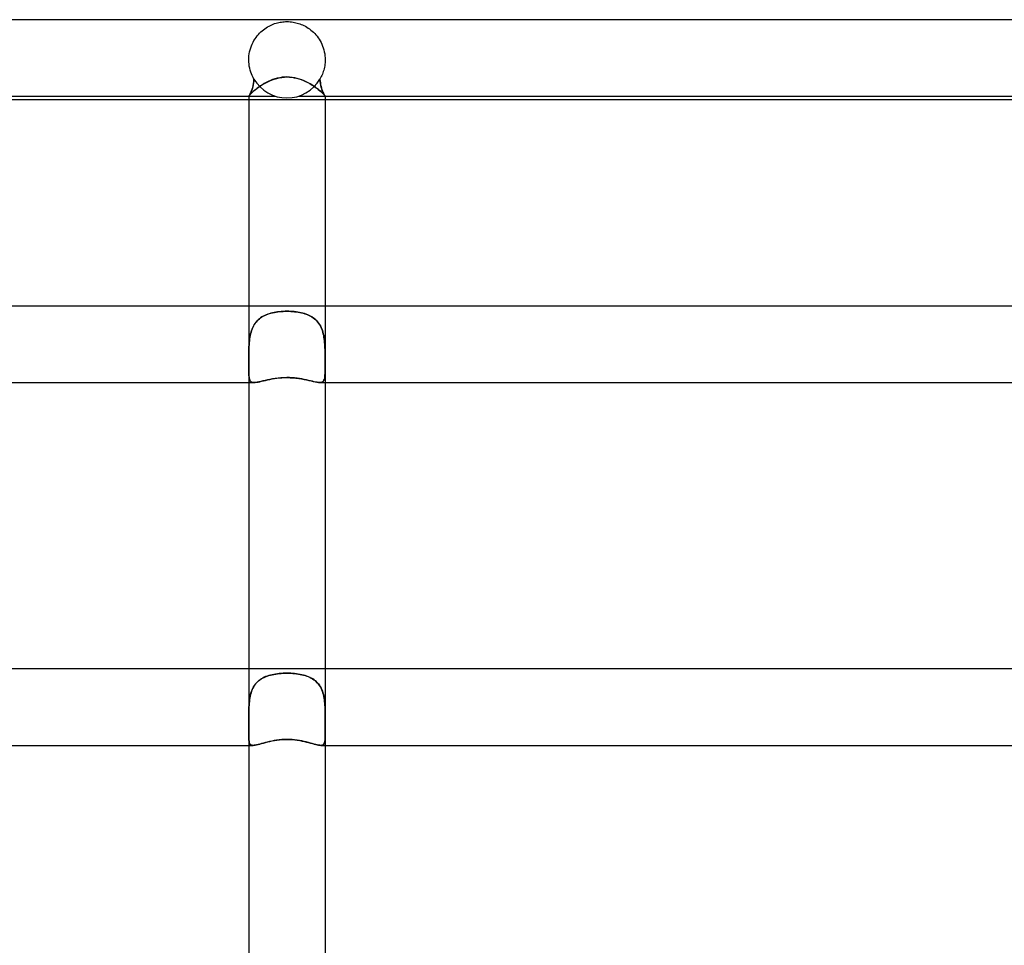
# Model space of a CAD drawing. Header units: millimetres. Extents: x -630 to 630, y -2 to 380.
# Tile 66 of 108: x -14 to 38, y 332 to 380. Entities that reach past the tile are written whole.
import ezdxf

# ---------------------------------------------------------------- set-up
doc = ezdxf.new("R2010")
doc.units = ezdxf.units.MM
doc.layers.add('HIDDEN', color=7, linetype='Continuous')
doc.layers.add('THICK', color=7, linetype='Continuous')

msp = doc.modelspace()

# ---------------------------------------------------------------- linework, layer by layer
at = {"layer": 'HIDDEN'}
for p, q in [((-1.086, 379.579), (-1.013, 379.624)), ((-1.013, 379.624), (-0.94, 379.665)), ((-0.94, 379.665), (-0.866, 379.703)), ((-0.866, 379.703), (-0.792, 379.736)), ((-0.792, 379.736), (-0.719, 379.766)), ((-0.719, 379.766), (-0.645, 379.793)), ((-0.645, 379.793), (-0.573, 379.816)), ((-0.573, 379.816), (-0.501, 379.836)), ((-0.501, 379.836), (-0.429, 379.853)), ((-0.429, 379.853), (-0.359, 379.867)), ((-0.359, 379.867), (-0.29, 379.879)), ((-0.29, 379.879), (-0.22, 379.888)), ((-0.22, 379.888), (-0.148, 379.895)), ((-0.148, 379.895), (-0.074, 379.899)), ((-0.074, 379.899), (0, 379.9)), ((0, 379.9), (0.083, 379.898)), ((0.083, 379.898), (0.164, 379.893)), ((0.164, 379.893), (0.244, 379.885)), ((0.244, 379.885), (0.322, 379.874)), ((0.322, 379.874), (0.398, 379.86)), ((0.398, 379.86), (0.472, 379.843)), ((0.472, 379.843), (0.543, 379.825)), ((0.543, 379.825), (0.612, 379.804)), ((0.612, 379.804), (0.68, 379.781)), ((0.68, 379.781), (0.749, 379.754)), ((0.749, 379.754), (0.82, 379.724)), ((0.82, 379.724), (0.891, 379.69)), ((0.891, 379.69), (0.963, 379.653)), ((0.963, 379.653), (1.036, 379.611)), ((1.036, 379.611), (1.108, 379.565)), ((-1.618, 379.075), (-1.559, 379.153)), ((-1.559, 379.153), (-1.497, 379.226)), ((-1.497, 379.226), (-1.433, 379.295)), ((-1.433, 379.295), (-1.367, 379.36)), ((-1.367, 379.36), (-1.299, 379.421)), ((-1.299, 379.421), (-1.229, 379.478)), ((-1.229, 379.478), (-1.158, 379.53)), ((-1.158, 379.53), (-1.086, 379.579)), ((1.108, 379.565), (1.18, 379.515)), ((1.18, 379.515), (1.251, 379.46)), ((1.251, 379.46), (1.321, 379.402)), ((1.321, 379.402), (1.388, 379.34)), ((1.388, 379.34), (1.453, 379.274)), ((1.453, 379.274), (1.516, 379.205)), ((1.516, 379.205), (1.576, 379.131)), ((1.576, 379.131), (1.633, 379.055)), ((-1.898, 378.531), (-1.862, 378.63)), ((-1.862, 378.63), (-1.821, 378.727)), ((-1.821, 378.727), (-1.776, 378.82)), ((-1.776, 378.82), (-1.727, 378.908)), ((-1.727, 378.908), (-1.674, 378.994)), ((-1.674, 378.994), (-1.618, 379.075)), ((1.633, 379.055), (1.687, 378.974)), ((1.687, 378.974), (1.738, 378.89)), ((1.738, 378.89), (1.785, 378.802)), ((1.785, 378.802), (1.828, 378.711)), ((1.828, 378.711), (1.867, 378.617)), ((1.867, 378.617), (1.902, 378.519)), ((-1.997, 378), (-1.989, 378.11)), ((-1.989, 378.11), (-1.975, 378.218)), ((-1.975, 378.218), (-1.954, 378.325)), ((-1.954, 378.325), (-1.929, 378.429)), ((-1.929, 378.429), (-1.898, 378.531)), ((1.902, 378.519), (1.931, 378.419)), ((1.931, 378.419), (1.956, 378.316)), ((1.956, 378.316), (1.976, 378.212)), ((1.976, 378.212), (1.989, 378.106)), ((1.989, 378.106), (1.997, 378)), ((-2, 377.933), (-1.999, 377.95)), ((-2, 377.917), (-2, 377.933)), ((-2, 377.9), (-2, 377.917)), ((-1.997, 377.79), (-2, 377.9)), ((-1.999, 377.967), (-1.998, 377.983)), ((-1.999, 377.95), (-1.999, 377.967)), ((-1.998, 377.983), (-1.997, 378)), ((-1.988, 377.68), (-1.997, 377.79)), ((-1.973, 377.572), (-1.988, 377.68)), ((-1.952, 377.465), (-1.973, 377.572)), ((1.975, 377.586), (1.962, 377.51)), ((1.986, 377.663), (1.975, 377.586)), ((1.994, 377.742), (1.986, 377.663)), ((1.998, 377.821), (1.994, 377.742)), ((1.997, 378), (1.998, 377.983)), ((1.998, 377.983), (1.999, 377.967)), ((2, 377.9), (1.998, 377.821)), ((1.999, 377.967), (1.999, 377.95)), ((1.999, 377.95), (2, 377.933)), ((2, 377.933), (2, 377.917)), ((2, 377.917), (2, 377.9)), ((-1.926, 377.361), (-1.952, 377.465)), ((-1.895, 377.261), (-1.926, 377.361)), ((-1.86, 377.164), (-1.895, 377.261)), ((-1.82, 377.07), (-1.86, 377.164)), ((-1.776, 376.98), (-1.82, 377.07)), ((1.825, 377.083), (1.795, 377.018)), ((1.854, 377.15), (1.825, 377.083)), ((1.88, 377.219), (1.854, 377.15)), ((1.904, 377.289), (1.88, 377.219)), ((1.926, 377.361), (1.904, 377.289)), ((1.945, 377.435), (1.926, 377.361)), ((1.962, 377.51), (1.945, 377.435)), ((-1.795, 376.458), (-1.772, 376.551)), ((-1.764, 376.59), (-1.784, 376.501)), ((-1.729, 376.894), (-1.776, 376.98)), ((-1.772, 376.551), (-1.753, 376.655)), ((-1.748, 376.686), (-1.764, 376.59)), ((-1.753, 376.655), (-1.738, 376.769)), ((-1.736, 376.788), (-1.748, 376.686)), ((-1.738, 376.769), (-1.729, 376.894)), ((-1.729, 376.894), (-1.736, 376.788)), ((-1.489, 376.461), (-1.402, 376.522)), ((-1.402, 376.522), (-1.31, 376.582)), ((-1.31, 376.582), (-1.213, 376.641)), ((-1.213, 376.641), (-1.112, 376.697)), ((-1.112, 376.697), (-1.006, 376.751)), ((-1.006, 376.751), (-0.897, 376.802)), ((-0.897, 376.802), (-0.782, 376.849)), ((-0.782, 376.849), (-0.662, 376.892)), ((-0.662, 376.892), (-0.537, 376.928)), ((-0.537, 376.928), (-0.408, 376.959)), ((-0.408, 376.959), (-0.274, 376.981)), ((-0.274, 376.981), (-0.137, 376.995)), ((-0.137, 376.995), (0, 377)), ((0, 377), (0.128, 376.996)), ((0.128, 376.996), (0.255, 376.984)), ((0.255, 376.984), (0.381, 376.964)), ((0.381, 376.964), (0.507, 376.936)), ((0.507, 376.936), (0.629, 376.902)), ((0.629, 376.902), (0.749, 376.861)), ((0.749, 376.861), (0.865, 376.816)), ((0.865, 376.816), (0.978, 376.765)), ((0.978, 376.765), (1.086, 376.711)), ((1.086, 376.711), (1.19, 376.654)), ((1.19, 376.654), (1.289, 376.595)), ((1.289, 376.595), (1.384, 376.534)), ((1.384, 376.534), (1.473, 376.473)), ((1.763, 376.955), (1.729, 376.894)), ((1.738, 376.769), (1.729, 376.894)), ((1.729, 376.894), (1.736, 376.788)), ((1.736, 376.788), (1.748, 376.686)), ((1.753, 376.655), (1.738, 376.769)), ((1.748, 376.686), (1.764, 376.59)), ((1.772, 376.551), (1.753, 376.655)), ((1.795, 377.018), (1.763, 376.955)), ((1.764, 376.59), (1.784, 376.501)), ((1.795, 376.458), (1.772, 376.551)), ((-2, 376), (-1.995, 376.006)), ((-1.996, 376.006), (-2, 376)), ((-2, 376), (-1.997, 376.004)), ((-2, 376), (-2, 376)), ((-2, 376), (-2, 376)), ((-2, 376), (-2, 376)), ((-2, 376), (-2, 376)), ((-2, 376), (-2, 376)), ((-2, 376), (-2, 376)), ((-2, 376), (-2, 376)), ((-2, 376), (-2, 376)), ((-2, 376), (-2, 376)), ((-2, 376), (-2, 376)), ((-2, 376), (-2, 376)), ((-2, 376), (-2, 376)), ((-2, 376), (-0.625, 376)), ((-1.997, 376.004), (-1.987, 376.016)), ((-1.986, 376.02), (-1.996, 376.006)), ((-1.995, 376.006), (-1.985, 376.022)), ((-1.987, 376.016), (-1.971, 376.036)), ((-1.971, 376.042), (-1.986, 376.02)), ((-1.985, 376.022), (-1.969, 376.046)), ((-1.953, 376.073), (-1.971, 376.042)), ((-1.971, 376.036), (-1.947, 376.063)), ((-1.969, 376.046), (-1.949, 376.08)), ((-1.931, 376.111), (-1.953, 376.073)), ((-1.949, 376.08), (-1.926, 376.122)), ((-1.947, 376.063), (-1.915, 376.096)), ((-1.907, 376.158), (-1.931, 376.111)), ((-1.926, 376.122), (-1.9, 376.173)), ((-1.915, 376.096), (-1.876, 376.136)), ((-1.882, 376.212), (-1.907, 376.158)), ((-1.9, 376.173), (-1.873, 376.232)), ((-1.856, 376.274), (-1.882, 376.212)), ((-1.876, 376.136), (-1.829, 376.181)), ((-1.873, 376.232), (-1.846, 376.299)), ((-1.831, 376.342), (-1.856, 376.274)), ((-1.846, 376.299), (-1.82, 376.374)), ((-1.806, 376.418), (-1.831, 376.342)), ((-1.829, 376.181), (-1.774, 376.232)), ((-1.82, 376.374), (-1.795, 376.458)), ((-1.784, 376.501), (-1.806, 376.418)), ((-1.774, 376.232), (-1.713, 376.286)), ((-1.713, 376.286), (-1.644, 376.342)), ((-1.644, 376.342), (-1.57, 376.401)), ((-1.57, 376.401), (-1.489, 376.461)), ((0.625, 376), (2, 376)), ((1.473, 376.473), (1.556, 376.412)), ((1.556, 376.412), (1.633, 376.351)), ((1.633, 376.351), (1.704, 376.293)), ((1.704, 376.293), (1.767, 376.238)), ((1.767, 376.238), (1.823, 376.187)), ((1.784, 376.501), (1.806, 376.418)), ((1.82, 376.374), (1.795, 376.458)), ((1.806, 376.418), (1.831, 376.342)), ((1.846, 376.299), (1.82, 376.374)), ((1.823, 376.187), (1.872, 376.14)), ((1.831, 376.342), (1.856, 376.274)), ((1.873, 376.232), (1.846, 376.299)), ((1.856, 376.274), (1.882, 376.212)), ((1.872, 376.14), (1.912, 376.099)), ((1.9, 376.173), (1.873, 376.232)), ((1.882, 376.212), (1.907, 376.158)), ((1.926, 376.122), (1.9, 376.173)), ((1.907, 376.158), (1.931, 376.111)), ((1.912, 376.099), (1.945, 376.064)), ((1.949, 376.08), (1.926, 376.122)), ((1.931, 376.111), (1.953, 376.073)), ((1.945, 376.064), (1.97, 376.037)), ((1.969, 376.046), (1.949, 376.08)), ((1.953, 376.073), (1.971, 376.042)), ((1.985, 376.022), (1.969, 376.046)), ((1.97, 376.037), (1.987, 376.017)), ((1.971, 376.042), (1.986, 376.02)), ((1.995, 376.006), (1.985, 376.022)), ((1.986, 376.02), (1.996, 376.006)), ((1.987, 376.017), (1.997, 376.004)), ((2, 376), (1.995, 376.006)), ((1.996, 376.006), (2, 376)), ((1.997, 376.004), (2, 376)), ((2, 376), (2, 376)), ((2, 376), (2, 376)), ((2, 376), (2, 376)), ((2, 376), (2, 376)), ((2, 376), (2, 376)), ((2, 376), (2, 376)), ((2, 376), (2, 376)), ((2, 376), (2, 376)), ((2, 376), (2, 376)), ((2, 376), (2, 376)), ((2, 376), (2, 376)), ((2, 376), (2, 376)), ((0, 375.8), (-2, 375.8)), ((2, 375.8), (0, 375.8)), ((-2, 365), (-2, 361)), ((-0.76, 364.651), (-0.845, 364.63)), ((-0.837, 364.632), (-0.749, 364.654)), ((-0.672, 364.67), (-0.76, 364.651)), ((-0.749, 364.654), (-0.659, 364.672)), ((-0.581, 364.686), (-0.672, 364.67)), ((-0.659, 364.672), (-0.568, 364.688)), ((-0.489, 364.7), (-0.581, 364.686)), ((-0.568, 364.688), (-0.475, 364.702)), ((-0.394, 364.711), (-0.489, 364.7)), ((-0.475, 364.702), (-0.382, 364.712)), ((-0.298, 364.72), (-0.394, 364.711)), ((-0.382, 364.712), (-0.287, 364.72)), ((-0.2, 364.726), (-0.298, 364.72)), ((-0.287, 364.72), (-0.192, 364.726)), ((-0.101, 364.73), (-0.2, 364.726)), ((-0.192, 364.726), (-0.096, 364.73)), ((0, 364.731), (-0.101, 364.73)), ((-0.096, 364.73), (0, 364.731)), ((0.096, 364.73), (0, 364.731)), ((0, 364.731), (0.101, 364.73)), ((0.192, 364.726), (0.096, 364.73)), ((0.101, 364.73), (0.2, 364.726)), ((0.287, 364.72), (0.192, 364.726)), ((0.2, 364.726), (0.298, 364.72)), ((0.382, 364.712), (0.287, 364.72)), ((0.298, 364.72), (0.394, 364.711)), ((0.475, 364.702), (0.382, 364.712)), ((0.394, 364.711), (0.489, 364.7)), ((0.568, 364.688), (0.475, 364.702)), ((0.489, 364.7), (0.581, 364.686)), ((0.659, 364.672), (0.568, 364.688)), ((0.581, 364.686), (0.672, 364.67)), ((0.749, 364.654), (0.659, 364.672)), ((0.672, 364.67), (0.76, 364.651)), ((0.837, 364.632), (0.749, 364.654)), ((0.76, 364.651), (0.845, 364.63)), ((2, 365), (2, 361)), ((-1.669, 364.099), (-1.619, 364.164)), ((-1.615, 364.169), (-1.664, 364.105)), ((-1.619, 364.164), (-1.565, 364.226)), ((-1.561, 364.23), (-1.615, 364.169)), ((-1.565, 364.226), (-1.507, 364.284)), ((-1.504, 364.287), (-1.561, 364.23)), ((-1.507, 364.284), (-1.446, 364.338)), ((-1.443, 364.34), (-1.504, 364.287)), ((-1.446, 364.338), (-1.381, 364.387)), ((-1.379, 364.389), (-1.443, 364.34)), ((-1.381, 364.387), (-1.312, 364.433)), ((-1.311, 364.434), (-1.379, 364.389)), ((-1.312, 364.433), (-1.24, 364.475)), ((-1.239, 364.476), (-1.311, 364.434)), ((-1.24, 364.475), (-1.164, 364.514)), ((-1.166, 364.513), (-1.239, 364.476)), ((-1.089, 364.547), (-1.166, 364.513)), ((-1.164, 364.514), (-1.086, 364.548)), ((-1.01, 364.578), (-1.089, 364.547)), ((-1.086, 364.548), (-1.005, 364.58)), ((-0.929, 364.605), (-1.01, 364.578)), ((-1.005, 364.58), (-0.922, 364.607)), ((-0.845, 364.63), (-0.929, 364.605)), ((-0.922, 364.607), (-0.837, 364.632)), ((0.922, 364.607), (0.837, 364.632)), ((0.845, 364.63), (0.929, 364.605)), ((1.005, 364.58), (0.922, 364.607)), ((0.929, 364.605), (1.01, 364.578)), ((1.086, 364.548), (1.005, 364.58)), ((1.01, 364.578), (1.089, 364.547)), ((1.164, 364.514), (1.086, 364.548)), ((1.089, 364.547), (1.166, 364.513)), ((1.24, 364.475), (1.164, 364.514)), ((1.166, 364.513), (1.239, 364.476)), ((1.239, 364.476), (1.311, 364.434)), ((1.312, 364.433), (1.24, 364.475)), ((1.311, 364.434), (1.379, 364.389)), ((1.381, 364.387), (1.312, 364.433)), ((1.379, 364.389), (1.443, 364.34)), ((1.446, 364.338), (1.381, 364.387)), ((1.443, 364.34), (1.504, 364.287)), ((1.507, 364.284), (1.446, 364.338)), ((1.504, 364.287), (1.561, 364.23)), ((1.565, 364.226), (1.507, 364.284)), ((1.561, 364.23), (1.615, 364.169)), ((1.619, 364.164), (1.565, 364.226)), ((1.615, 364.169), (1.664, 364.105)), ((1.669, 364.099), (1.619, 364.164)), ((-1.904, 363.55), (-1.882, 363.637)), ((-1.88, 363.642), (-1.903, 363.555)), ((-1.882, 363.637), (-1.856, 363.721)), ((-1.854, 363.727), (-1.88, 363.642)), ((-1.856, 363.721), (-1.826, 363.803)), ((-1.824, 363.808), (-1.854, 363.727)), ((-1.826, 363.803), (-1.792, 363.882)), ((-1.79, 363.887), (-1.824, 363.808)), ((-1.792, 363.882), (-1.755, 363.958)), ((-1.752, 363.963), (-1.79, 363.887)), ((-1.755, 363.958), (-1.714, 364.03)), ((-1.71, 364.036), (-1.752, 363.963)), ((-1.714, 364.03), (-1.669, 364.099)), ((-1.664, 364.105), (-1.71, 364.036)), ((1.664, 364.105), (1.71, 364.036)), ((1.714, 364.03), (1.669, 364.099)), ((1.71, 364.036), (1.752, 363.963)), ((1.755, 363.958), (1.714, 364.03)), ((1.752, 363.963), (1.79, 363.887)), ((1.792, 363.882), (1.755, 363.958)), ((1.79, 363.887), (1.824, 363.808)), ((1.826, 363.803), (1.792, 363.882)), ((1.824, 363.808), (1.854, 363.727)), ((1.856, 363.721), (1.826, 363.803)), ((1.854, 363.727), (1.88, 363.642)), ((1.882, 363.637), (1.856, 363.721)), ((1.88, 363.642), (1.903, 363.555)), ((1.904, 363.55), (1.882, 363.637)), ((-1.965, 363.189), (-1.974, 363.095)), ((-1.974, 363.094), (-1.965, 363.188)), ((-1.954, 363.283), (-1.965, 363.189)), ((-1.965, 363.188), (-1.954, 363.281)), ((-1.94, 363.375), (-1.954, 363.283)), ((-1.954, 363.281), (-1.94, 363.372)), ((-1.923, 363.466), (-1.94, 363.375)), ((-1.94, 363.372), (-1.924, 363.462)), ((-1.924, 363.462), (-1.904, 363.55)), ((-1.903, 363.555), (-1.923, 363.466)), ((1.903, 363.555), (1.923, 363.466)), ((1.924, 363.462), (1.904, 363.55)), ((1.923, 363.466), (1.94, 363.375)), ((1.94, 363.372), (1.924, 363.462)), ((1.94, 363.375), (1.954, 363.283)), ((1.954, 363.281), (1.94, 363.372)), ((1.954, 363.283), (1.965, 363.189)), ((1.965, 363.188), (1.954, 363.281)), ((1.965, 363.189), (1.974, 363.095)), ((1.974, 363.094), (1.965, 363.188)), ((-1.997, 362.631), (-1.999, 362.508)), ((-1.998, 362.537), (-1.995, 362.692)), ((-1.994, 362.755), (-1.997, 362.631)), ((-1.995, 362.692), (-1.99, 362.846)), ((-1.989, 362.878), (-1.994, 362.755)), ((-1.99, 362.846), (-1.982, 363)), ((-1.982, 363), (-1.989, 362.878)), ((-1.974, 363.095), (-1.982, 363)), ((-1.982, 363), (-1.974, 363.094)), ((1.974, 363.095), (1.982, 363)), ((1.982, 363), (1.974, 363.094)), ((1.99, 362.846), (1.982, 363)), ((1.982, 363), (1.989, 362.878)), ((1.989, 362.878), (1.994, 362.755)), ((1.995, 362.692), (1.99, 362.846)), ((1.994, 362.755), (1.997, 362.631)), ((1.998, 362.537), (1.995, 362.692)), ((1.997, 362.631), (1.999, 362.508)), ((-2, 362.383), (-1.998, 362.537)), ((-1.999, 362.384), (-2, 362.261)), ((-2, 362.234), (-2, 362.383)), ((-2, 362.261), (-2, 362.141)), ((-2, 362.09), (-2, 362.234)), ((-2, 362.141), (-2, 362.024)), ((-2, 361.952), (-2, 362.09)), ((-1.999, 362.508), (-1.999, 362.384)), ((2, 362.383), (1.998, 362.537)), ((1.999, 362.508), (1.999, 362.384)), ((1.999, 362.384), (2, 362.261)), ((2, 362.234), (2, 362.383)), ((2, 362.261), (2, 362.141)), ((2, 362.09), (2, 362.234)), ((2, 362.141), (2, 362.024)), ((2, 361.952), (2, 362.09)), ((-2, 362.024), (-2, 361.911)), ((-2, 361.82), (-2, 361.952)), ((-2, 361.911), (-2, 361.804)), ((-2, 361.696), (-2, 361.82)), ((-2, 361.804), (-2, 361.701)), ((-2, 361.701), (-1.999, 361.603)), ((-1.999, 361.583), (-2, 361.696)), ((-1.999, 361.603), (-1.997, 361.513)), ((-1.996, 361.479), (-1.999, 361.583)), ((1.996, 361.479), (1.999, 361.583)), ((1.999, 361.603), (1.997, 361.513)), ((2, 361.701), (1.999, 361.603)), ((1.999, 361.583), (2, 361.696)), ((2, 362.024), (2, 361.911)), ((2, 361.82), (2, 361.952)), ((2, 361.911), (2, 361.804)), ((2, 361.696), (2, 361.82)), ((2, 361.804), (2, 361.701)), ((-1.997, 361.513), (-1.994, 361.429)), ((-1.992, 361.386), (-1.996, 361.479)), ((-1.994, 361.429), (-1.99, 361.353)), ((-1.985, 361.304), (-1.992, 361.386)), ((-1.99, 361.353), (-1.983, 361.285)), ((-1.975, 361.231), (-1.985, 361.304)), ((-1.983, 361.285), (-1.973, 361.224)), ((-1.96, 361.169), (-1.975, 361.231)), ((-1.973, 361.224), (-1.96, 361.17)), ((-1.96, 361.17), (-1.943, 361.124)), ((-1.939, 361.116), (-1.96, 361.169)), ((-1.943, 361.124), (-1.921, 361.085)), ((-1.912, 361.073), (-1.939, 361.116)), ((-1.921, 361.085), (-1.894, 361.054)), ((-1.878, 361.04), (-1.912, 361.073)), ((-1.894, 361.054), (-1.861, 361.03)), ((-1.836, 361.018), (-1.878, 361.04)), ((-1.511, 361.027), (-1.425, 361.045)), ((-1.425, 361.045), (-1.332, 361.066)), ((-1.332, 361.066), (-1.232, 361.09)), ((-1.232, 361.09), (-1.126, 361.115)), ((-1.126, 361.115), (-1.015, 361.139)), ((-1.015, 361.139), (-0.899, 361.164)), ((-0.899, 361.164), (-0.779, 361.186)), ((-0.779, 361.186), (-0.655, 361.207)), ((-0.655, 361.207), (-0.528, 361.225)), ((-0.528, 361.225), (-0.398, 361.239)), ((-0.398, 361.239), (-0.267, 361.249)), ((-0.267, 361.249), (-0.134, 361.256)), ((-0.134, 361.256), (0, 361.258)), ((0, 361.258), (0.16, 361.255)), ((0.16, 361.255), (0.317, 361.246)), ((0.317, 361.246), (0.469, 361.232)), ((0.469, 361.232), (0.617, 361.213)), ((0.617, 361.213), (0.758, 361.19)), ((0.758, 361.19), (0.894, 361.165)), ((0.894, 361.165), (1.024, 361.137)), ((1.024, 361.137), (1.148, 361.109)), ((1.148, 361.109), (1.265, 361.082)), ((1.265, 361.082), (1.375, 361.056)), ((1.375, 361.056), (1.477, 361.033)), ((1.477, 361.033), (1.569, 361.016)), ((1.836, 361.018), (1.878, 361.04)), ((1.894, 361.054), (1.861, 361.03)), ((1.878, 361.04), (1.912, 361.073)), ((1.921, 361.085), (1.894, 361.054)), ((1.912, 361.073), (1.939, 361.116)), ((1.943, 361.124), (1.921, 361.085)), ((1.939, 361.116), (1.96, 361.169)), ((1.96, 361.17), (1.943, 361.124)), ((1.96, 361.169), (1.975, 361.231)), ((1.973, 361.224), (1.96, 361.17)), ((1.983, 361.285), (1.973, 361.224)), ((1.975, 361.231), (1.985, 361.304)), ((1.99, 361.353), (1.983, 361.285)), ((1.985, 361.304), (1.992, 361.386)), ((1.994, 361.429), (1.99, 361.353)), ((1.992, 361.386), (1.996, 361.479)), ((1.997, 361.513), (1.994, 361.429)), ((-1.861, 361.03), (-1.822, 361.013)), ((-1.785, 361.004), (-1.836, 361.018)), ((-1.822, 361.013), (-1.776, 361.003)), ((-1.724, 361), (-1.785, 361.004)), ((-1.776, 361.003), (-1.723, 361)), ((-1.723, 361), (-1.661, 361.003)), ((-1.661, 361.003), (-1.589, 361.012)), ((-1.589, 361.012), (-1.511, 361.027)), ((1.569, 361.016), (1.651, 361.004)), ((1.651, 361.004), (1.724, 361)), ((1.776, 361.003), (1.723, 361)), ((1.724, 361), (1.785, 361.004)), ((1.822, 361.013), (1.776, 361.003)), ((1.785, 361.004), (1.836, 361.018)), ((1.861, 361.03), (1.822, 361.013)), ((-2, 346), (-2, 343.575)), ((-1.278, 345.521), (-1.202, 345.56)), ((-1.194, 345.564), (-1.27, 345.526)), ((-1.202, 345.56), (-1.122, 345.596)), ((-1.116, 345.598), (-1.194, 345.564)), ((-1.122, 345.596), (-1.039, 345.627)), ((-1.036, 345.629), (-1.116, 345.598)), ((-1.039, 345.627), (-0.954, 345.655)), ((-0.953, 345.656), (-1.036, 345.629)), ((-0.954, 345.655), (-0.866, 345.68)), ((-0.867, 345.68), (-0.953, 345.656)), ((-0.78, 345.701), (-0.867, 345.68)), ((-0.866, 345.68), (-0.776, 345.702)), ((-0.69, 345.719), (-0.78, 345.701)), ((-0.776, 345.702), (-0.683, 345.72)), ((-0.597, 345.735), (-0.69, 345.719)), ((-0.683, 345.72), (-0.589, 345.736)), ((-0.502, 345.748), (-0.597, 345.735)), ((-0.589, 345.736), (-0.493, 345.749)), ((-0.406, 345.759), (-0.502, 345.748)), ((-0.493, 345.749), (-0.396, 345.76)), ((-0.307, 345.768), (-0.406, 345.759)), ((-0.396, 345.76), (-0.298, 345.768)), ((-0.206, 345.774), (-0.307, 345.768)), ((-0.298, 345.768), (-0.199, 345.774)), ((-0.104, 345.777), (-0.206, 345.774)), ((-0.199, 345.774), (-0.1, 345.777)), ((0, 345.778), (-0.104, 345.777)), ((-0.1, 345.777), (0, 345.778)), ((0.1, 345.777), (0, 345.778)), ((0, 345.778), (0.104, 345.777)), ((0.199, 345.774), (0.1, 345.777)), ((0.104, 345.777), (0.206, 345.774)), ((0.298, 345.768), (0.199, 345.774)), ((0.206, 345.774), (0.307, 345.768)), ((0.396, 345.76), (0.298, 345.768)), ((0.307, 345.768), (0.406, 345.759)), ((0.493, 345.749), (0.396, 345.76)), ((0.406, 345.759), (0.502, 345.748)), ((0.589, 345.736), (0.493, 345.749)), ((0.502, 345.748), (0.597, 345.735)), ((0.683, 345.72), (0.589, 345.736)), ((0.597, 345.735), (0.69, 345.719)), ((0.776, 345.702), (0.683, 345.72)), ((0.69, 345.719), (0.78, 345.701)), ((0.866, 345.68), (0.776, 345.702)), ((0.78, 345.701), (0.867, 345.68)), ((0.954, 345.655), (0.866, 345.68)), ((0.867, 345.68), (0.953, 345.656)), ((0.953, 345.656), (1.036, 345.629)), ((1.039, 345.627), (0.954, 345.655)), ((1.036, 345.629), (1.116, 345.598)), ((1.122, 345.596), (1.039, 345.627)), ((1.116, 345.598), (1.194, 345.564)), ((1.202, 345.56), (1.122, 345.596)), ((1.194, 345.564), (1.27, 345.526)), ((1.278, 345.521), (1.202, 345.56)), ((2, 346), (2, 343.575)), ((-1.791, 344.989), (-1.751, 345.064)), ((-1.744, 345.077), (-1.785, 345.002)), ((-1.751, 345.064), (-1.707, 345.135)), ((-1.698, 345.148), (-1.744, 345.077)), ((-1.707, 345.135), (-1.659, 345.202)), ((-1.649, 345.215), (-1.698, 345.148)), ((-1.659, 345.202), (-1.605, 345.265)), ((-1.595, 345.277), (-1.649, 345.215)), ((-1.605, 345.265), (-1.548, 345.325)), ((-1.538, 345.335), (-1.595, 345.277)), ((-1.548, 345.325), (-1.486, 345.381)), ((-1.476, 345.389), (-1.538, 345.335)), ((-1.486, 345.381), (-1.421, 345.432)), ((-1.411, 345.438), (-1.476, 345.389)), ((-1.421, 345.432), (-1.351, 345.478)), ((-1.342, 345.484), (-1.411, 345.438)), ((-1.351, 345.478), (-1.278, 345.521)), ((-1.27, 345.526), (-1.342, 345.484)), ((1.27, 345.526), (1.342, 345.484)), ((1.351, 345.478), (1.278, 345.521)), ((1.342, 345.484), (1.411, 345.438)), ((1.421, 345.432), (1.351, 345.478)), ((1.411, 345.438), (1.476, 345.389)), ((1.486, 345.381), (1.421, 345.432)), ((1.476, 345.389), (1.538, 345.335)), ((1.548, 345.325), (1.486, 345.381)), ((1.538, 345.335), (1.595, 345.277)), ((1.605, 345.265), (1.548, 345.325)), ((1.595, 345.277), (1.649, 345.215)), ((1.659, 345.202), (1.605, 345.265)), ((1.649, 345.215), (1.698, 345.148)), ((1.707, 345.135), (1.659, 345.202)), ((1.698, 345.148), (1.744, 345.077)), ((1.751, 345.064), (1.707, 345.135)), ((1.744, 345.077), (1.785, 345.002)), ((1.791, 344.989), (1.751, 345.064)), ((-1.947, 344.476), (-1.93, 344.567)), ((-1.928, 344.578), (-1.945, 344.485)), ((-1.93, 344.567), (-1.91, 344.657)), ((-1.907, 344.669), (-1.928, 344.578)), ((-1.91, 344.657), (-1.886, 344.744)), ((-1.882, 344.757), (-1.907, 344.669)), ((-1.886, 344.744), (-1.858, 344.829)), ((-1.854, 344.842), (-1.882, 344.757)), ((-1.858, 344.829), (-1.827, 344.911)), ((-1.821, 344.924), (-1.854, 344.842)), ((-1.827, 344.911), (-1.791, 344.989)), ((-1.785, 345.002), (-1.821, 344.924)), ((1.785, 345.002), (1.821, 344.924)), ((1.827, 344.911), (1.791, 344.989)), ((1.821, 344.924), (1.854, 344.842)), ((1.858, 344.829), (1.827, 344.911)), ((1.854, 344.842), (1.882, 344.757)), ((1.886, 344.744), (1.858, 344.829)), ((1.882, 344.757), (1.907, 344.669)), ((1.91, 344.657), (1.886, 344.744)), ((1.907, 344.669), (1.928, 344.578)), ((1.93, 344.567), (1.91, 344.657)), ((1.928, 344.578), (1.945, 344.485)), ((1.947, 344.476), (1.93, 344.567)), ((-1.988, 344.099), (-1.993, 344)), ((-1.993, 344), (-1.988, 344.097)), ((-1.981, 344.197), (-1.988, 344.099)), ((-1.988, 344.097), (-1.981, 344.194)), ((-1.971, 344.295), (-1.981, 344.197)), ((-1.981, 344.194), (-1.972, 344.289)), ((-1.972, 344.289), (-1.961, 344.384)), ((-1.96, 344.391), (-1.971, 344.295)), ((-1.961, 344.384), (-1.947, 344.476)), ((-1.945, 344.485), (-1.96, 344.391)), ((1.945, 344.485), (1.96, 344.391)), ((1.961, 344.384), (1.947, 344.476)), ((1.96, 344.391), (1.971, 344.295)), ((1.972, 344.289), (1.961, 344.384)), ((1.971, 344.295), (1.981, 344.197)), ((1.981, 344.194), (1.972, 344.289)), ((1.981, 344.197), (1.988, 344.099)), ((1.988, 344.097), (1.981, 344.194)), ((1.988, 344.099), (1.993, 344)), ((1.993, 344), (1.988, 344.097)), ((-1.999, 343.787), (-2, 343.716)), ((-2, 343.646), (-1.999, 343.717)), ((-2, 343.716), (-2, 343.645)), ((-2, 343.575), (-2, 343.646)), ((-2, 343.645), (-2, 343.575)), ((-2, 343.425), (-2, 343.575)), ((-2, 343.575), (-2, 343.427)), ((-1.999, 343.788), (-1.997, 343.859)), ((-1.997, 343.858), (-1.999, 343.787)), ((-1.999, 343.717), (-1.999, 343.788)), ((-1.997, 343.859), (-1.995, 343.93)), ((-1.995, 343.929), (-1.997, 343.858)), ((-1.995, 343.93), (-1.993, 344)), ((-1.993, 344), (-1.995, 343.929)), ((1.995, 343.93), (1.993, 344)), ((1.993, 344), (1.995, 343.929)), ((1.997, 343.859), (1.995, 343.93)), ((1.995, 343.929), (1.997, 343.858)), ((1.999, 343.788), (1.997, 343.859)), ((1.997, 343.858), (1.999, 343.787)), ((1.999, 343.717), (1.999, 343.788)), ((1.999, 343.787), (2, 343.716)), ((2, 343.646), (1.999, 343.717)), ((2, 343.716), (2, 343.645)), ((2, 343.575), (2, 343.646)), ((2, 343.645), (2, 343.575)), ((2, 343.425), (2, 343.575)), ((2, 343.575), (2, 343.427)), ((-2, 343.427), (-1.999, 343.282)), ((-1.999, 343.278), (-2, 343.425)), ((-1.999, 343.282), (-1.998, 343.142)), ((-1.998, 343.136), (-1.999, 343.278)), ((-1.998, 343.142), (-1.998, 343.006)), ((-1.998, 342.999), (-1.998, 343.136)), ((-1.998, 343.006), (-1.998, 342.876)), ((-1.998, 342.868), (-1.998, 342.999)), ((1.999, 343.282), (1.998, 343.142)), ((1.998, 343.137), (1.999, 343.279)), ((1.998, 343.142), (1.998, 343.006)), ((1.998, 343.001), (1.998, 343.137)), ((1.998, 343.006), (1.998, 342.876)), ((1.998, 342.87), (1.998, 343.001)), ((2, 343.427), (1.999, 343.282)), ((1.999, 343.279), (2, 343.425)), ((-1.999, 342.752), (-2, 342.637)), ((-2, 342.633), (-1.999, 342.746)), ((-2, 342.637), (-2, 342.531)), ((-2, 342.53), (-2, 342.633)), ((-2, 342.531), (-2, 342.439)), ((-2, 342.531), (-2, 342)), ((-1.999, 342.437), (-2, 342.53)), ((-1.998, 342.876), (-1.999, 342.752)), ((-1.999, 342.746), (-1.998, 342.868)), ((1.998, 342.876), (1.999, 342.752)), ((1.999, 342.748), (1.998, 342.87)), ((1.999, 342.752), (2, 342.637)), ((2, 342.635), (1.999, 342.748)), ((1.999, 342.439), (2, 342.532)), ((2, 342.637), (2, 342.531)), ((2, 342.532), (2, 342.635)), ((2, 342.532), (2, 342)), ((2, 342.531), (2, 342.439)), ((-2, 342.439), (-1.997, 342.356)), ((-1.997, 342.354), (-1.999, 342.437)), ((-1.997, 342.356), (-1.993, 342.281)), ((-1.993, 342.279), (-1.997, 342.354)), ((-1.993, 342.281), (-1.986, 342.215)), ((-1.986, 342.213), (-1.993, 342.279)), ((-1.986, 342.215), (-1.975, 342.158)), ((-1.974, 342.156), (-1.986, 342.213)), ((-1.975, 342.158), (-1.959, 342.109)), ((-1.958, 342.107), (-1.974, 342.156)), ((-1.959, 342.109), (-1.938, 342.069)), ((-1.936, 342.068), (-1.958, 342.107)), ((-1.938, 342.069), (-1.91, 342.039)), ((-1.908, 342.038), (-1.936, 342.068)), ((-1.91, 342.039), (-1.874, 342.017)), ((-1.873, 342.017), (-1.908, 342.038)), ((-1.874, 342.017), (-1.831, 342.004)), ((-1.83, 342.004), (-1.873, 342.017)), ((-1.831, 342.004), (-1.779, 342)), ((-1.779, 342), (-1.83, 342.004)), ((-1.779, 342), (-1.723, 342.003)), ((-1.723, 342.003), (-1.659, 342.013)), ((-1.659, 342.013), (-1.588, 342.027)), ((-1.588, 342.027), (-1.509, 342.047)), ((-1.509, 342.047), (-1.422, 342.07)), ((-1.422, 342.07), (-1.329, 342.096)), ((-1.329, 342.096), (-1.229, 342.123)), ((-1.229, 342.123), (-1.124, 342.151)), ((-1.124, 342.151), (-1.013, 342.179)), ((-1.013, 342.179), (-0.897, 342.206)), ((-0.897, 342.206), (-0.777, 342.231)), ((-0.777, 342.231), (-0.654, 342.253)), ((-0.654, 342.253), (-0.527, 342.273)), ((-0.527, 342.273), (-0.397, 342.288)), ((-0.397, 342.288), (-0.266, 342.3)), ((-0.266, 342.3), (-0.133, 342.307)), ((-0.133, 342.307), (0, 342.309)), ((0, 342.309), (0.138, 342.307)), ((0.138, 342.307), (0.275, 342.299)), ((0.275, 342.299), (0.41, 342.287)), ((0.41, 342.287), (0.542, 342.271)), ((0.542, 342.271), (0.669, 342.251)), ((0.669, 342.251), (0.792, 342.228)), ((0.792, 342.228), (0.91, 342.203)), ((0.91, 342.203), (1.023, 342.176)), ((1.023, 342.176), (1.132, 342.149)), ((1.132, 342.149), (1.234, 342.121)), ((1.234, 342.121), (1.332, 342.095)), ((1.332, 342.095), (1.424, 342.069)), ((1.424, 342.069), (1.51, 342.047)), ((1.51, 342.047), (1.588, 342.027)), ((1.588, 342.027), (1.659, 342.013)), ((1.659, 342.013), (1.723, 342.003)), ((1.723, 342.003), (1.779, 342)), ((1.779, 342), (1.831, 342.004)), ((1.831, 342.004), (1.779, 342)), ((1.831, 342.004), (1.873, 342.017)), ((1.874, 342.017), (1.831, 342.004)), ((1.873, 342.017), (1.909, 342.038)), ((1.909, 342.038), (1.874, 342.017)), ((1.937, 342.069), (1.909, 342.038)), ((1.909, 342.038), (1.937, 342.068)), ((1.959, 342.109), (1.937, 342.069)), ((1.937, 342.068), (1.958, 342.108)), ((1.958, 342.108), (1.974, 342.156)), ((1.975, 342.158), (1.959, 342.109)), ((1.974, 342.156), (1.986, 342.214)), ((1.986, 342.215), (1.975, 342.158)), ((1.993, 342.281), (1.986, 342.215)), ((1.986, 342.214), (1.993, 342.28)), ((1.997, 342.356), (1.993, 342.281)), ((1.993, 342.28), (1.997, 342.355)), ((1.997, 342.355), (1.999, 342.439)), ((2, 342.439), (1.997, 342.356))]:
    msp.add_line(p, q, dxfattribs=at)
for start_param, end_param in [(2.097902, 3.141593), (3.141593, 4.185284)]:
    msp.add_ellipse((0, 377.9), major_axis=(0, 2), ratio=1, start_param=start_param, end_param=end_param, dxfattribs=at)
at = {"layer": 'THICK'}
for p, q in [((0, 380), (-398, 380)), ((398, 380), (0, 380)), ((-1.384, 376.534), (-1.473, 376.473)), ((-1.289, 376.595), (-1.384, 376.534)), ((-1.19, 376.654), (-1.289, 376.595)), ((-1.086, 376.711), (-1.19, 376.654)), ((-0.978, 376.765), (-1.086, 376.711)), ((-0.865, 376.816), (-0.978, 376.765)), ((-0.749, 376.861), (-0.865, 376.816)), ((-0.629, 376.902), (-0.749, 376.861)), ((-0.507, 376.936), (-0.629, 376.902)), ((-0.381, 376.964), (-0.507, 376.936)), ((-0.255, 376.984), (-0.381, 376.964)), ((-0.128, 376.996), (-0.255, 376.984)), ((0, 377), (-0.128, 376.996)), ((0.137, 376.995), (0, 377)), ((0.274, 376.981), (0.137, 376.995)), ((0.408, 376.959), (0.274, 376.981)), ((0.537, 376.928), (0.408, 376.959)), ((0.662, 376.892), (0.537, 376.928)), ((0.782, 376.849), (0.662, 376.892)), ((0.897, 376.802), (0.782, 376.849)), ((1.006, 376.751), (0.897, 376.802)), ((1.112, 376.697), (1.006, 376.751)), ((1.213, 376.641), (1.112, 376.697)), ((1.31, 376.582), (1.213, 376.641)), ((1.402, 376.522), (1.31, 376.582)), ((1.489, 376.461), (1.402, 376.522)), ((-232.318, 376), (-2, 376)), ((-1.997, 376.004), (-2, 376)), ((-2, 376), (-2, 365)), ((-1.987, 376.017), (-1.997, 376.004)), ((-1.97, 376.037), (-1.987, 376.017)), ((-1.945, 376.064), (-1.97, 376.037)), ((-1.912, 376.099), (-1.945, 376.064)), ((-1.872, 376.14), (-1.912, 376.099)), ((-1.823, 376.187), (-1.872, 376.14)), ((-1.767, 376.238), (-1.823, 376.187)), ((-1.704, 376.293), (-1.767, 376.238)), ((-1.633, 376.351), (-1.704, 376.293)), ((-1.556, 376.412), (-1.633, 376.351)), ((-1.473, 376.473), (-1.556, 376.412)), ((1.57, 376.401), (1.489, 376.461)), ((1.644, 376.342), (1.57, 376.401)), ((1.713, 376.286), (1.644, 376.342)), ((1.774, 376.232), (1.713, 376.286)), ((1.829, 376.181), (1.774, 376.232)), ((1.876, 376.136), (1.829, 376.181)), ((1.915, 376.096), (1.876, 376.136)), ((1.947, 376.063), (1.915, 376.096)), ((1.971, 376.036), (1.947, 376.063)), ((1.987, 376.016), (1.971, 376.036)), ((1.997, 376.004), (1.987, 376.016)), ((2, 376), (1.997, 376.004)), ((2, 376), (232.318, 376)), ((2, 376), (2, 365)), ((-2, 375.8), (-80, 375.8)), ((80, 375.8), (2, 375.8)), ((0, 365), (-407.75, 365)), ((407.75, 365), (0, 365)), ((-1.477, 361.033), (-1.569, 361.016)), ((-1.375, 361.056), (-1.477, 361.033)), ((-1.265, 361.082), (-1.375, 361.056)), ((-1.148, 361.109), (-1.265, 361.082)), ((-1.024, 361.137), (-1.148, 361.109)), ((-0.894, 361.165), (-1.024, 361.137)), ((-0.758, 361.19), (-0.894, 361.165)), ((-0.617, 361.213), (-0.758, 361.19)), ((-0.469, 361.232), (-0.617, 361.213)), ((-0.317, 361.246), (-0.469, 361.232)), ((-0.16, 361.255), (-0.317, 361.246)), ((0, 361.258), (-0.16, 361.255)), ((0.134, 361.256), (0, 361.258)), ((0.267, 361.249), (0.134, 361.256)), ((0.398, 361.239), (0.267, 361.249)), ((0.528, 361.225), (0.398, 361.239)), ((0.655, 361.207), (0.528, 361.225)), ((0.779, 361.186), (0.655, 361.207)), ((0.899, 361.164), (0.779, 361.186)), ((1.015, 361.139), (0.899, 361.164)), ((1.126, 361.115), (1.015, 361.139)), ((1.232, 361.09), (1.126, 361.115)), ((1.332, 361.066), (1.232, 361.09)), ((1.425, 361.045), (1.332, 361.066)), ((1.511, 361.027), (1.425, 361.045)), ((-238.273, 361), (-1.723, 361)), ((-2, 361), (-2, 346)), ((-1.651, 361.004), (-1.724, 361)), ((-1.569, 361.016), (-1.651, 361.004)), ((1.589, 361.012), (1.511, 361.027)), ((1.661, 361.003), (1.589, 361.012)), ((1.723, 361), (1.661, 361.003)), ((1.723, 361), (238.273, 361)), ((2, 361), (2, 346)), ((0, 346), (-418.5, 346)), ((418.5, 346), (0, 346)), ((-244.547, 342), (-1.778, 342)), ((-2, 342), (-2, 327)), ((-1.723, 342.003), (-1.779, 342)), ((-1.659, 342.013), (-1.723, 342.003)), ((-1.588, 342.027), (-1.659, 342.013)), ((-1.51, 342.047), (-1.588, 342.027)), ((-1.424, 342.069), (-1.51, 342.047)), ((-1.332, 342.095), (-1.424, 342.069)), ((-1.234, 342.121), (-1.332, 342.095)), ((-1.132, 342.149), (-1.234, 342.121)), ((-1.023, 342.176), (-1.132, 342.149)), ((-0.91, 342.203), (-1.023, 342.176)), ((-0.792, 342.228), (-0.91, 342.203)), ((-0.669, 342.251), (-0.792, 342.228)), ((-0.542, 342.271), (-0.669, 342.251)), ((-0.41, 342.287), (-0.542, 342.271)), ((-0.275, 342.299), (-0.41, 342.287)), ((-0.138, 342.307), (-0.275, 342.299)), ((0, 342.309), (-0.138, 342.307)), ((0.133, 342.307), (0, 342.309)), ((0.266, 342.3), (0.133, 342.307)), ((0.397, 342.288), (0.266, 342.3)), ((0.526, 342.273), (0.397, 342.288)), ((0.653, 342.253), (0.526, 342.273)), ((0.777, 342.231), (0.653, 342.253)), ((0.896, 342.206), (0.777, 342.231)), ((1.012, 342.179), (0.896, 342.206)), ((1.123, 342.151), (1.012, 342.179)), ((1.228, 342.123), (1.123, 342.151)), ((1.328, 342.096), (1.228, 342.123)), ((1.421, 342.07), (1.328, 342.096)), ((1.508, 342.047), (1.421, 342.07)), ((1.587, 342.028), (1.508, 342.047)), ((1.659, 342.013), (1.587, 342.028)), ((1.722, 342.003), (1.659, 342.013)), ((1.779, 342), (1.722, 342.003)), ((1.778, 342), (244.547, 342)), ((2, 342), (2, 327))]:
    msp.add_line(p, q, dxfattribs=at)

doc.saveas('drawing.dxf')
